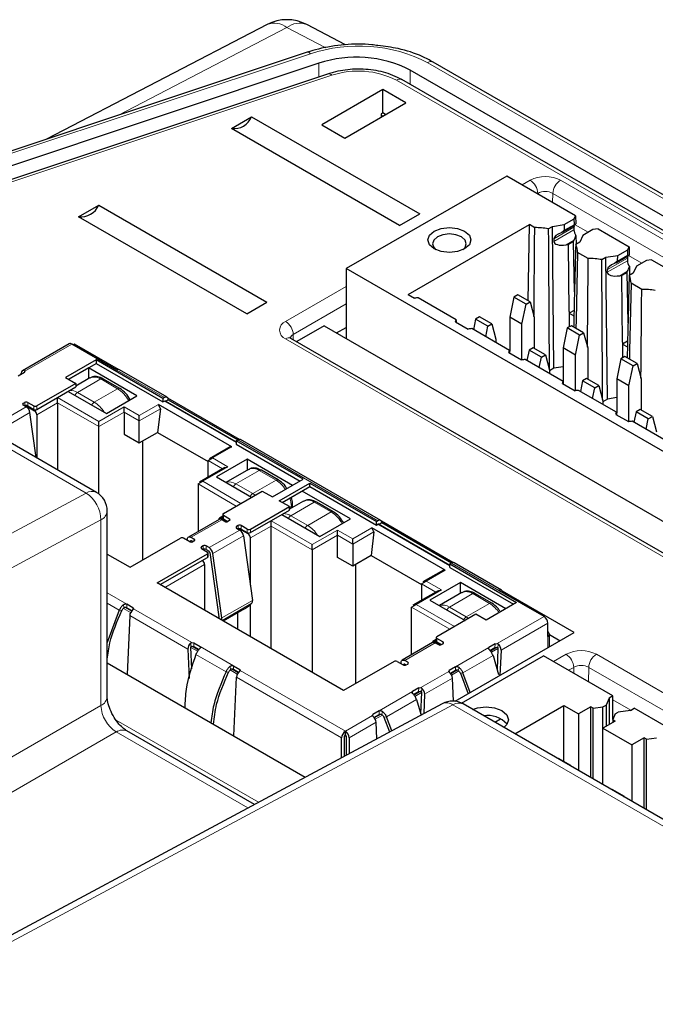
# Paper-space layout 'Blatt2' of a CAD drawing. Header units: millimetres. Extents: x 5 to 418, y 2 to 292.
# Tile 73 of 76: x 317 to 332, y 242 to 264. Entities that reach past the tile are written whole.
import ezdxf

# ---------------------------------------------------------------- set-up
doc = ezdxf.new("R2010")
doc.units = ezdxf.units.MM

psp = doc.layouts.new('Blatt2')

# ---------------------------------------------------------------- linework, layer by layer
at = {"color": 7, "linetype": 'Continuous', "lineweight": 25}
for p, q in [((323.196, 264.293), (318.095, 261.642)), ((325.015, 263.824), (324.115, 264.295)), ((324.122, 263.651), (316.984, 261.271)), ((324.398, 263.398), (316.927, 260.909)), ((359.359, 244.275), (326.51, 263.238)), ((359.785, 244.522), (327.042, 263.424)), ((324.616, 263.152), (317.145, 260.662)), ((341.815, 254.07), (326.315, 263.018)), ((325.876, 262.788), (324.462, 261.971)), ((326.406, 262.482), (325.876, 262.788)), ((325.876, 262.248), (325.876, 262.788)), ((324.992, 261.665), (326.406, 262.482)), ((322.372, 261.887), (322.839, 262.157)), ((322.839, 262.157), (326.729, 259.912)), ((325.876, 262.248), (325.833, 262.223)), ((325.833, 262.223), (325.833, 262.151)), ((325.833, 262.2), (325.876, 262.175)), ((325.939, 262.212), (325.876, 262.248)), ((326.261, 259.642), (322.372, 261.887)), ((324.462, 261.971), (324.992, 261.665)), ((319.249, 253.466), (304.754, 261.834)), ((328.74, 260.788), (325.028, 258.645)), ((330.335, 259.867), (328.74, 260.788)), ((318.836, 259.846), (319.304, 260.116)), ((319.304, 260.116), (323.193, 257.871)), ((322.725, 257.601), (318.836, 259.846)), ((326.261, 259.642), (326.729, 259.912)), ((330.073, 259.663), (330.302, 259.796)), ((330.302, 259.796), (330.335, 259.867)), ((330.306, 259.668), (330.302, 259.796)), ((330.335, 259.867), (330.338, 259.678)), ((326.463, 258.045), (329.266, 259.663)), ((329.24, 257.9), (329.266, 259.663)), ((329.389, 259.592), (329.266, 259.663)), ((329.703, 259.566), (329.798, 259.621)), ((329.798, 259.621), (330.073, 259.663)), ((329.834, 256.339), (329.798, 259.621)), ((330.032, 259.489), (330.317, 259.653)), ((330.073, 259.663), (330.069, 259.531)), ((330.295, 259.604), (330.295, 259.543)), ((330.326, 259.663), (330.306, 259.668)), ((330.857, 259.566), (330.733, 259.547)), ((330.857, 259.566), (331.573, 259.152)), ((329.832, 259.337), (329.83, 259.274)), ((330.069, 259.531), (329.999, 259.474)), ((330.343, 259.413), (330.347, 259.207)), ((330.504, 259.414), (330.43, 259.256)), ((330.733, 259.547), (330.504, 259.414)), ((330.117, 259.194), (330.169, 259.203)), ((330.287, 259.271), (330.169, 259.203)), ((330.185, 257.654), (330.169, 259.203)), ((330.287, 259.271), (330.301, 259.301)), ((330.309, 258.104), (330.287, 259.271)), ((330.43, 259.256), (330.336, 259.201)), ((331.54, 259.081), (331.573, 259.152)), ((331.573, 259.152), (331.576, 258.963)), ((330.627, 258.878), (330.381, 259.02)), ((330.941, 258.852), (331.035, 258.906)), ((331.035, 258.906), (331.31, 258.949)), ((331.071, 255.625), (331.035, 258.906)), ((331.27, 258.775), (331.554, 258.939)), ((331.306, 258.817), (331.31, 258.949)), ((331.31, 258.949), (331.54, 259.081)), ((331.533, 258.89), (331.533, 258.828)), ((331.544, 258.954), (331.54, 259.081)), ((331.563, 258.948), (331.544, 258.954)), ((331.306, 258.817), (331.237, 258.76)), ((331.58, 258.699), (331.584, 258.493)), ((331.742, 258.7), (331.668, 258.541)), ((331.971, 258.832), (331.742, 258.7)), ((332.094, 258.851), (331.971, 258.832)), ((332.094, 258.851), (332.81, 258.438)), ((347.301, 245.786), (325.028, 258.645)), ((325.028, 258.645), (325.028, 257.029)), ((331.068, 258.56), (331.07, 258.622)), ((331.354, 258.48), (331.406, 258.488)), ((331.524, 258.557), (331.406, 258.488)), ((331.423, 256.94), (331.406, 258.488)), ((331.524, 258.557), (331.538, 258.587)), ((331.547, 257.389), (331.524, 258.557)), ((331.668, 258.541), (331.573, 258.487)), ((331.864, 258.163), (331.618, 258.305)), ((326.463, 258.045), (326.61, 257.96)), ((327.569, 257.463), (326.693, 257.969)), ((328.905, 257.985), (328.811, 257.522)), ((328.999, 258.039), (328.905, 257.985)), ((329.188, 257.822), (328.905, 257.985)), ((329.281, 257.876), (328.999, 258.039)), ((322.725, 257.601), (323.193, 257.871)), ((329.093, 257.359), (329.188, 257.822)), ((329.188, 257.822), (329.281, 257.876)), ((329.281, 257.876), (329.376, 257.522)), ((328.115, 257.529), (328.021, 257.475)), ((328.398, 257.365), (328.115, 257.529)), ((329.093, 257.359), (328.811, 257.522)), ((328.811, 257.522), (328.811, 256.733)), ((329.376, 257.522), (329.376, 256.8)), ((330.185, 257.654), (330.183, 257.294)), ((330.299, 257.678), (330.185, 257.613)), ((330.185, 257.654), (330.185, 257.613)), ((330.185, 257.613), (330.296, 257.55)), ((324.518, 257.323), (323.882, 256.955)), ((324.518, 257.323), (347.063, 244.308)), ((324.806, 257.157), (325.028, 257.285)), ((327.554, 257.415), (327.848, 257.246)), ((327.579, 257.401), (327.578, 257.407)), ((328.021, 257.475), (327.972, 257.231)), ((328.304, 257.311), (328.021, 257.475)), ((328.254, 257.068), (328.304, 257.311)), ((328.304, 257.311), (328.398, 257.365)), ((328.398, 257.365), (328.492, 257.012)), ((329.093, 256.532), (329.093, 257.359)), ((330.236, 257.324), (330.143, 257.271)), ((330.519, 257.161), (330.236, 257.324)), ((328.807, 256.749), (327.931, 257.255)), ((330.143, 257.271), (330.048, 256.808)), ((330.426, 257.107), (330.143, 257.271)), ((330.331, 256.644), (330.426, 257.107)), ((330.426, 257.107), (330.519, 257.161)), ((330.519, 257.161), (330.614, 256.808)), ((318.617, 256.905), (317.537, 256.281)), ((319.722, 256.296), (318.679, 256.899)), ((318.743, 256.894), (318.715, 256.878)), ((319.758, 256.308), (318.743, 256.894)), ((318.743, 256.862), (318.743, 256.894)), ((346.201, 244.071), (323.75, 257.031)), ((328.492, 257.012), (328.492, 256.93)), ((331.423, 256.94), (331.421, 256.58)), ((331.536, 256.964), (331.423, 256.899)), ((331.423, 256.94), (331.423, 256.899)), ((331.423, 256.899), (331.533, 256.835)), ((328.791, 256.701), (329.085, 256.531)), ((328.816, 256.687), (328.816, 256.692)), ((329.259, 256.76), (329.209, 256.517)), ((329.352, 256.814), (329.259, 256.76)), ((329.542, 256.597), (329.259, 256.76)), ((329.635, 256.651), (329.352, 256.814)), ((329.492, 256.353), (329.542, 256.597)), ((329.542, 256.597), (329.635, 256.651)), ((329.635, 256.651), (329.73, 256.297)), ((330.331, 256.644), (330.048, 256.808)), ((330.048, 256.808), (330.048, 256.019)), ((330.331, 255.818), (330.331, 256.644)), ((330.614, 256.808), (330.614, 256.086)), ((331.474, 256.61), (331.38, 256.556)), ((331.756, 256.447), (331.474, 256.61)), ((319.243, 256.532), (318.536, 256.124)), ((318.607, 256.083), (319.243, 256.451)), ((320.788, 255.64), (319.243, 256.532)), ((319.243, 256.532), (319.243, 256.451)), ((319.243, 256.451), (320.788, 255.559)), ((330.044, 256.034), (329.168, 256.54)), ((330.048, 256.372), (329.834, 256.339)), ((331.38, 256.556), (331.285, 256.093)), ((331.663, 256.393), (331.38, 256.556)), ((331.568, 255.93), (331.663, 256.393)), ((331.663, 256.393), (331.756, 256.447)), ((331.756, 256.447), (331.851, 256.093)), ((317.44, 256.163), (317.583, 256.245)), ((317.507, 256.202), (317.508, 256.222)), ((317.596, 256.273), (317.583, 256.245)), ((319.067, 256.348), (318.607, 256.083)), ((320.187, 255.701), (319.067, 256.348)), ((319.067, 256.348), (319.067, 256.095)), ((320.886, 255.667), (319.785, 256.303)), ((329.834, 256.339), (329.73, 256.279)), ((329.73, 256.297), (329.73, 256.216)), ((318.773, 255.987), (317.872, 255.467)), ((318.536, 256.124), (318.773, 255.987)), ((319.099, 256.114), (318.773, 255.926)), ((318.773, 255.987), (318.773, 255.906)), ((319.788, 255.87), (319.399, 256.095)), ((330.029, 255.987), (330.323, 255.817)), ((330.053, 255.972), (330.053, 255.978)), ((330.496, 256.046), (330.446, 255.802)), ((330.59, 256.1), (330.496, 256.046)), ((330.779, 255.883), (330.496, 256.046)), ((330.872, 255.937), (330.59, 256.1)), ((330.779, 255.883), (330.872, 255.937)), ((330.872, 255.937), (330.967, 255.583)), ((331.568, 255.93), (331.285, 256.093)), ((331.285, 256.093), (331.285, 255.304)), ((331.568, 255.104), (331.568, 255.93)), ((331.851, 256.093), (331.851, 255.372)), ((317.872, 255.385), (318.773, 255.906)), ((318.596, 255.804), (319.48, 255.293)), ((319.48, 255.293), (320.187, 255.701)), ((331.281, 255.32), (330.405, 255.826)), ((330.729, 255.639), (330.779, 255.883)), ((317.553, 255.528), (317.589, 255.548)), ((317.624, 255.446), (317.553, 255.487)), ((317.611, 255.474), (317.819, 255.354)), ((317.659, 255.548), (317.801, 255.467)), ((317.659, 255.467), (317.801, 255.385)), ((318.349, 255.538), (318.349, 255.661)), ((318.349, 255.538), (318.349, 253.986)), ((322.379, 254.518), (320.682, 255.497)), ((320.728, 255.401), (320.682, 255.497)), ((320.824, 255.661), (320.788, 255.64)), ((320.788, 255.64), (320.788, 255.559)), ((320.788, 255.559), (320.824, 255.579)), ((322.485, 254.628), (320.836, 255.58)), ((320.849, 255.573), (320.912, 255.61)), ((322.557, 254.693), (320.904, 255.647)), ((320.912, 255.61), (322.521, 254.681)), ((331.071, 255.625), (330.967, 255.565)), ((330.967, 255.583), (330.967, 255.502)), ((331.285, 255.658), (331.071, 255.625)), ((317.857, 254.27), (317.711, 255.312)), ((317.872, 255.263), (317.872, 254.261)), ((319.887, 255.324), (319.887, 255.446)), ((319.887, 255.324), (319.887, 254.814)), ((320.24, 255.12), (320.24, 255.242)), ((320.728, 255.401), (320.665, 254.854)), ((331.266, 255.272), (331.56, 255.103)), ((331.291, 255.258), (331.291, 255.264)), ((331.734, 255.332), (331.684, 255.088)), ((331.827, 255.385), (331.734, 255.332)), ((332.017, 255.168), (331.734, 255.332)), ((332.11, 255.222), (331.827, 255.385)), ((319.303, 254.987), (319.303, 255.11)), ((320.24, 254.609), (320.24, 255.12)), ((332.519, 254.606), (331.643, 255.112)), ((331.967, 254.925), (332.017, 255.168)), ((332.017, 255.168), (332.11, 255.222)), ((332.11, 255.222), (332.205, 254.869)), ((319.303, 253.43), (319.303, 254.987)), ((319.887, 254.814), (320.24, 254.609)), ((320.24, 254.609), (320.665, 254.854)), ((320.665, 254.854), (321.831, 254.181)), ((320.311, 254.65), (320.311, 251.895)), ((322.485, 254.661), (322.521, 254.681)), ((324.03, 253.769), (322.485, 254.661)), ((322.485, 254.661), (322.485, 254.579)), ((322.485, 254.579), (323.96, 253.728)), ((325.825, 252.816), (322.583, 254.687)), ((322.34, 254.52), (321.862, 254.245)), ((322.34, 254.52), (322.379, 254.518)), ((321.831, 254.201), (321.937, 254.263)), ((321.831, 253.818), (321.831, 254.201)), ((322.733, 254.232), (322.026, 253.824)), ((323.783, 253.626), (322.733, 254.232)), ((322.733, 254.232), (322.733, 253.979)), ((322.216, 254.041), (321.633, 253.704)), ((322.216, 254.041), (322.291, 254.058)), ((322.766, 253.998), (322.245, 253.697)), ((323.455, 253.754), (323.066, 253.978)), ((321.602, 253.66), (321.708, 253.722)), ((321.602, 253.66), (321.602, 252.56)), ((322.026, 253.824), (322.839, 253.354)), ((323.323, 253.36), (324.03, 253.769)), ((323.475, 253.273), (324.183, 253.681)), ((324.183, 253.681), (325.728, 252.789)), ((324.183, 253.599), (324.183, 253.681)), ((322.185, 252.977), (323.086, 253.497)), ((323.086, 253.497), (323.323, 253.36)), ((323.546, 253.232), (324.183, 253.599)), ((325.126, 252.85), (324.006, 253.497)), ((324.183, 253.599), (325.728, 252.707)), ((323.712, 253.136), (323.475, 253.273)), ((324.039, 253.263), (323.712, 253.075)), ((324.727, 253.019), (324.339, 253.243)), ((319.499, 248.736), (319.499, 253.033)), ((322.17, 252.956), (322.17, 252.875)), ((322.811, 252.615), (323.712, 253.136)), ((322.811, 252.534), (323.712, 253.054)), ((323.536, 252.952), (324.419, 252.442)), ((323.712, 253.054), (323.712, 253.136)), ((323.788, 253.118), (323.788, 253.177)), ((322.087, 252.84), (321.38, 252.432)), ((322.17, 252.912), (322.094, 252.868)), ((322.132, 252.864), (322.269, 252.786)), ((322.22, 252.793), (322.15, 252.834)), ((322.185, 252.936), (322.326, 252.854)), ((322.185, 252.854), (322.291, 252.793)), ((322.326, 252.813), (322.291, 252.793)), ((323.288, 252.687), (323.288, 252.809)), ((324.419, 252.442), (325.126, 252.85)), ((325.728, 252.789), (325.763, 252.809)), ((325.728, 252.707), (325.728, 252.789)), ((325.728, 252.707), (325.763, 252.728)), ((327.425, 251.777), (325.775, 252.729)), ((325.851, 252.758), (325.788, 252.722)), ((327.496, 251.842), (325.844, 252.796)), ((327.46, 251.83), (325.851, 252.758)), ((322.528, 252.697), (322.493, 252.677)), ((322.493, 252.636), (322.563, 252.595)), ((322.758, 252.503), (322.55, 252.623)), ((322.74, 252.615), (322.599, 252.697)), ((322.599, 252.615), (322.74, 252.534)), ((323.288, 249.85), (323.288, 252.687)), ((324.826, 252.473), (324.826, 252.595)), ((325.667, 252.55), (325.604, 252.003)), ((327.319, 251.666), (325.621, 252.646)), ((325.667, 252.55), (325.621, 252.646)), ((320.028, 251.732), (321.195, 252.405)), ((321.407, 252.324), (321.266, 252.405)), ((321.35, 252.357), (321.355, 252.392)), ((321.422, 252.318), (321.425, 252.337)), ((321.442, 252.426), (321.513, 252.385)), ((321.478, 252.324), (321.442, 252.344)), ((321.513, 252.344), (321.478, 252.324)), ((322.65, 252.46), (322.86, 250.967)), ((322.811, 251.317), (322.811, 252.411)), ((324.826, 251.962), (324.826, 252.473)), ((325.18, 252.268), (325.18, 252.391)), ((325.18, 252.268), (325.18, 251.758)), ((320.654, 251.37), (321.821, 252.044)), ((321.715, 252.228), (321.679, 252.207)), ((321.679, 252.166), (321.821, 252.085)), ((321.856, 252.187), (321.785, 252.228)), ((321.785, 252.146), (321.856, 252.105)), ((321.835, 251.983), (321.835, 252.064)), ((321.874, 252.078), (322.083, 250.585)), ((322.153, 250.559), (321.943, 252.052)), ((324.243, 252.136), (324.243, 252.258)), ((324.243, 252.136), (324.243, 249.299)), ((319.499, 252.037), (320.028, 251.732)), ((320.725, 251.33), (321.821, 251.962)), ((325.18, 251.758), (324.826, 251.962)), ((325.604, 252.003), (325.18, 251.758)), ((325.604, 252.003), (326.771, 251.33)), ((327.46, 251.83), (327.425, 251.809)), ((328.624, 251.2), (327.522, 251.836)), ((321.75, 251.799), (321.75, 250.738)), ((325.25, 249.044), (325.25, 251.799)), ((327.279, 251.669), (326.802, 251.393)), ((327.279, 251.669), (327.319, 251.666)), ((327.425, 251.809), (328.97, 250.917)), ((327.425, 251.728), (327.425, 251.809)), ((327.425, 251.728), (328.899, 250.877)), ((324.967, 248.88), (320.654, 251.37)), ((326.771, 251.35), (326.877, 251.411)), ((327.672, 251.381), (326.965, 250.972)), ((328.722, 250.774), (327.672, 251.381)), ((327.672, 251.128), (327.672, 251.381)), ((327.155, 251.189), (326.572, 250.852)), ((326.771, 251.35), (326.771, 250.967)), ((327.155, 251.189), (327.23, 251.207)), ((327.705, 251.147), (327.184, 250.846)), ((328.394, 250.902), (328.005, 251.127)), ((329.604, 250.592), (328.561, 251.194)), ((330.304, 250.22), (328.642, 251.18)), ((326.965, 250.972), (327.778, 250.503)), ((328.97, 250.917), (328.263, 250.509)), ((319.778, 250.741), (319.499, 249.988)), ((320.094, 250.796), (319.951, 250.879)), ((319.951, 250.797), (320.069, 250.729)), ((320.094, 250.796), (320.107, 250.768)), ((322.678, 250.773), (322.184, 250.487)), ((322.524, 250.291), (322.524, 250.684)), ((322.811, 250.125), (322.811, 250.867)), ((326.541, 250.809), (326.647, 250.87)), ((326.541, 249.708), (326.541, 250.809)), ((320.019, 250.615), (319.958, 249.254)), ((328.026, 250.646), (327.124, 250.125)), ((328.263, 250.509), (328.026, 250.646)), ((327.55, 248.63), (330.304, 250.22)), ((329.693, 250.132), (329.693, 250.439)), ((321.454, 249.99), (321.503, 249.983)), ((327.026, 249.989), (326.319, 249.581)), ((327.109, 250.061), (327.034, 250.017)), ((327.208, 249.934), (327.071, 250.013)), ((327.109, 250.105), (327.109, 250.023)), ((327.265, 250.003), (327.124, 250.085)), ((327.124, 250.003), (327.23, 249.942)), ((329.729, 249.888), (329.729, 250.184)), ((329.729, 250.179), (329.981, 250.033)), ((321.366, 249.837), (321.394, 249.159)), ((321.457, 249.383), (321.436, 249.878)), ((321.458, 249.906), (321.506, 249.899)), ((321.503, 249.983), (321.646, 249.9)), ((321.506, 249.899), (321.623, 249.831)), ((327.089, 249.983), (327.159, 249.942)), ((327.23, 249.942), (327.265, 249.962)), ((328.473, 249.959), (328.33, 249.876)), ((328.352, 249.808), (328.469, 249.875)), ((328.469, 249.875), (328.518, 249.883)), ((328.473, 249.959), (328.521, 249.967)), ((328.539, 249.854), (328.518, 249.359)), ((328.61, 249.814), (328.585, 249.228)), ((326.134, 249.554), (324.967, 248.88)), ((326.205, 249.554), (326.346, 249.472)), ((326.295, 249.54), (326.289, 249.505)), ((326.452, 249.534), (326.382, 249.574)), ((327.692, 248.59), (329.588, 249.685)), ((328.424, 249.694), (328.549, 249.251)), ((331.197, 248.756), (329.588, 249.685)), ((319.499, 249.519), (324.08, 246.874)), ((322.42, 249.453), (322.563, 249.37)), ((322.42, 249.371), (322.538, 249.303)), ((322.563, 249.37), (322.576, 249.342)), ((326.361, 249.466), (326.364, 249.486)), ((326.382, 249.493), (326.417, 249.472)), ((326.417, 249.472), (326.452, 249.493)), ((327.399, 249.319), (327.412, 249.347)), ((327.555, 249.429), (327.412, 249.347)), ((327.437, 249.28), (327.555, 249.348)), ((322.428, 247.828), (322.488, 249.189)), ((327.511, 248.634), (327.487, 249.166)), ((327.668, 249.281), (327.847, 248.802)), ((327.898, 248.831), (327.728, 249.292)), ((326.705, 248.939), (326.562, 248.856)), ((326.584, 248.787), (326.702, 248.855)), ((326.702, 248.855), (326.75, 248.862)), ((326.705, 248.939), (326.753, 248.946)), ((326.656, 248.673), (326.758, 248.312)), ((326.771, 248.834), (326.75, 248.339)), ((326.842, 248.793), (326.823, 248.347)), ((331.108, 248.705), (331.038, 248.542)), ((331.197, 248.756), (331.108, 248.705)), ((331.108, 248.705), (331.108, 248.092)), ((331.197, 248.213), (331.197, 248.756)), ((327.248, 248.575), (292.061, 229.681)), ((325.788, 248.409), (325.644, 248.326)), ((342.23, 240.199), (327.735, 248.568)), ((328.931, 247.877), (330.066, 248.531)), ((330.066, 248.531), (330.401, 248.338)), ((330.066, 247.233), (330.066, 248.531)), ((330.685, 248.501), (330.401, 248.338)), ((330.74, 248.469), (330.685, 248.501)), ((330.685, 246.865), (330.685, 248.501)), ((330.74, 248.469), (330.968, 248.501)), ((330.74, 246.833), (330.74, 248.469)), ((330.968, 248.501), (331.038, 248.542)), ((330.968, 248.012), (330.968, 248.501)), ((331.038, 248.542), (331.038, 248.052)), ((331.604, 248.419), (331.321, 248.378)), ((331.604, 248.419), (331.692, 248.47)), ((332.434, 248.042), (331.692, 248.47)), ((325.632, 248.298), (325.644, 248.326)), ((325.67, 248.259), (325.788, 248.327)), ((325.901, 248.261), (326.028, 247.92)), ((326.08, 247.948), (325.96, 248.271)), ((328.463, 248.147), (328.6, 248.226)), ((330.401, 248.338), (330.401, 247.028)), ((331.25, 248.174), (330.967, 248.011)), ((331.251, 248.338), (331.194, 248.206)), ((331.194, 248.206), (331.25, 248.174)), ((331.194, 248.206), (331.194, 248.142)), ((331.251, 248.338), (331.321, 248.378)), ((322.904, 246.243), (319.956, 247.944)), ((325.008, 247.857), (325.008, 247.938)), ((325.737, 247.763), (325.72, 248.145)), ((330.967, 248.011), (331.639, 247.623)), ((330.967, 246.701), (330.967, 248.011)), ((324.92, 247.325), (324.92, 247.785)), ((324.99, 247.363), (324.99, 247.826)), ((325.026, 247.826), (325.026, 247.382)), ((325.096, 247.785), (325.096, 247.42)), ((331.922, 247.787), (331.639, 247.623)), ((331.977, 247.754), (331.922, 247.787)), ((331.922, 246.15), (331.922, 247.787)), ((331.977, 247.754), (332.206, 247.787)), ((331.977, 246.118), (331.977, 247.754)), ((331.639, 247.623), (331.639, 246.314)), ((329.942, 247.305), (329.932, 247.299)), ((330.225, 247.141), (329.942, 247.305)), ((330.215, 247.136), (330.225, 247.141)), ((330.225, 247.141), (330.225, 247.13)), ((331.179, 246.59), (331.17, 246.585)), ((331.462, 246.427), (331.179, 246.59)), ((331.452, 246.421), (331.462, 246.427)), ((331.462, 246.427), (331.462, 246.416))]:
    psp.add_line(p, q, dxfattribs=at)
at = {"color": 7, "linetype": 'Continuous', "lineweight": 18}
for p, q in [((323.657, 264.222), (319.76, 262.197)), ((324.556, 263.758), (323.657, 264.222)), ((324.201, 263.618), (317.063, 261.238)), ((324.398, 263.08), (324.398, 263.398)), ((326.51, 262.905), (326.51, 263.238)), ((359.66, 244.51), (326.917, 263.411)), ((324.695, 263.119), (317.224, 260.629)), ((341.689, 254.058), (326.19, 263.005)), ((319.012, 253.448), (304.516, 261.816)), ((329.097, 260.582), (329.282, 260.689)), ((329.983, 260.689), (341.58, 253.994)), ((329.459, 260.386), (329.447, 260.38)), ((329.459, 260.373), (329.459, 260.386)), ((329.803, 260.174), (329.806, 260.386)), ((352.257, 247.426), (329.806, 260.386)), ((330.295, 259.604), (329.832, 259.337)), ((330.306, 259.668), (330.069, 259.531)), ((330.325, 259.661), (330.628, 259.486)), ((330.295, 259.543), (329.83, 259.274)), ((330.301, 259.301), (330.117, 259.194)), ((331.533, 258.89), (331.07, 258.622)), ((331.544, 258.954), (331.306, 258.817)), ((331.562, 258.947), (331.866, 258.771)), ((331.068, 258.56), (331.533, 258.828)), ((331.538, 258.587), (331.354, 258.48)), ((323.625, 257.423), (325.028, 258.233)), ((325.028, 257.828), (323.802, 257.121)), ((323.804, 257), (323.802, 257.121)), ((318.679, 256.899), (317.596, 256.273)), ((346.076, 244.058), (323.625, 257.019)), ((317.583, 256.284), (317.582, 256.244)), ((320.824, 255.661), (319.722, 256.296)), ((318.808, 255.777), (319.349, 256.09)), ((319.349, 256.09), (319.738, 255.865)), ((319.197, 255.553), (318.808, 255.777)), ((319.197, 255.553), (319.738, 255.865)), ((317.553, 255.487), (317.553, 255.528)), ((317.589, 255.467), (317.589, 255.548)), ((317.659, 255.467), (317.659, 255.548)), ((317.801, 255.467), (317.801, 255.385)), ((318.349, 255.661), (317.819, 255.354)), ((318.349, 255.538), (317.872, 255.263)), ((317.872, 255.467), (317.872, 255.385)), ((319.303, 255.11), (318.349, 255.661)), ((318.349, 255.538), (319.303, 254.987)), ((320.682, 255.497), (320.24, 255.242)), ((320.824, 255.579), (322.485, 254.62)), ((316.917, 255.038), (317.624, 255.446)), ((317.004, 254.904), (317.711, 255.312)), ((319.887, 255.446), (319.303, 255.11)), ((319.887, 255.324), (319.303, 254.987)), ((320.24, 255.242), (319.887, 255.446)), ((319.887, 255.324), (320.24, 255.12)), ((320.24, 255.12), (320.728, 255.401)), ((325.763, 252.809), (322.521, 254.681)), ((321.937, 254.263), (322.379, 254.518)), ((321.831, 254.201), (322.163, 254.01)), ((322.291, 254.058), (321.937, 254.263)), ((321.708, 253.722), (322.291, 254.058)), ((323.016, 253.973), (322.475, 253.661)), ((323.016, 253.973), (323.405, 253.749)), ((321.602, 253.66), (322.485, 253.15)), ((322.592, 253.211), (321.708, 253.722)), ((322.864, 253.436), (322.475, 253.661)), ((322.864, 253.436), (323.405, 253.749)), ((283.824, 234.554), (319.012, 253.448)), ((322.918, 253.4), (322.864, 253.436)), ((323.748, 252.926), (324.289, 253.238)), ((324.289, 253.238), (324.677, 253.014)), ((323.712, 253.11), (323.758, 253.136)), ((323.758, 253.136), (323.758, 253.101)), ((324.137, 252.702), (324.677, 253.014)), ((319.353, 252.829), (284.168, 233.936)), ((319.353, 248.532), (319.353, 252.829)), ((322.15, 252.834), (321.442, 252.426)), ((322.132, 252.864), (322.17, 252.887)), ((322.185, 252.854), (322.185, 252.936)), ((322.326, 252.813), (322.326, 252.854)), ((323.288, 252.809), (322.758, 252.503)), ((324.243, 252.258), (323.288, 252.809)), ((324.137, 252.702), (323.748, 252.926)), ((325.763, 252.728), (327.425, 251.768)), ((321.856, 252.187), (322.563, 252.595)), ((322.493, 252.677), (322.493, 252.636)), ((322.528, 252.615), (322.528, 252.697)), ((322.599, 252.697), (322.599, 252.615)), ((322.74, 252.615), (322.74, 252.534)), ((322.811, 252.411), (323.288, 252.687)), ((322.811, 252.534), (322.811, 252.615)), ((323.288, 252.687), (324.243, 252.136)), ((324.826, 252.595), (324.243, 252.258)), ((325.18, 252.391), (324.826, 252.595)), ((325.621, 252.646), (325.18, 252.391)), ((325.18, 252.268), (325.667, 252.55)), ((321.439, 252.345), (321.425, 252.337)), ((321.513, 252.385), (321.513, 252.344)), ((321.943, 252.052), (322.65, 252.46)), ((324.243, 252.136), (324.826, 252.473)), ((324.826, 252.473), (325.18, 252.268)), ((321.679, 252.207), (321.679, 252.166)), ((321.715, 252.146), (321.715, 252.228)), ((321.785, 252.228), (321.785, 252.146)), ((321.821, 252.044), (321.821, 251.962)), ((321.697, 251.891), (320.725, 251.33)), ((328.561, 251.194), (327.46, 251.83)), ((320.831, 251.268), (321.75, 251.799)), ((326.877, 251.411), (327.319, 251.666)), ((327.23, 251.207), (326.877, 251.411)), ((319.499, 251.139), (319.951, 250.879)), ((326.647, 250.87), (327.23, 251.207)), ((326.771, 251.35), (327.102, 251.159)), ((319.499, 250.902), (319.778, 250.741)), ((322.153, 250.559), (322.86, 250.967)), ((322.157, 250.503), (322.845, 250.9)), ((327.955, 251.122), (327.414, 250.81)), ((327.955, 251.122), (328.344, 250.897)), ((319.837, 250.73), (319.778, 250.741)), ((319.889, 250.799), (319.868, 250.863)), ((319.872, 250.781), (320.039, 250.685)), ((320.057, 250.715), (319.9, 250.806)), ((319.951, 250.879), (319.951, 250.797)), ((320.092, 250.751), (320.094, 250.796)), ((321.454, 249.99), (320.107, 250.768)), ((326.541, 250.809), (327.425, 250.299)), ((327.531, 250.36), (326.647, 250.87)), ((327.803, 250.585), (327.414, 250.81)), ((327.803, 250.585), (328.344, 250.897)), ((321.366, 249.837), (320.019, 250.615)), ((322.08, 250.572), (322.11, 250.53)), ((327.857, 250.549), (327.803, 250.585)), ((328.521, 249.967), (329.604, 250.592)), ((328.61, 249.814), (329.693, 250.439)), ((327.071, 250.013), (327.109, 250.035)), ((327.124, 250.085), (327.124, 250.003)), ((327.265, 249.962), (327.265, 250.003)), ((329.693, 249.867), (329.693, 250.132)), ((321.436, 249.878), (321.432, 249.98)), ((321.436, 249.878), (321.59, 249.789)), ((321.612, 249.817), (321.458, 249.906)), ((321.503, 249.983), (321.506, 249.899)), ((321.646, 249.9), (322.42, 249.453)), ((321.646, 249.9), (321.646, 249.857)), ((327.089, 249.983), (326.382, 249.574)), ((327.555, 249.429), (328.33, 249.876)), ((328.33, 249.876), (328.33, 249.834)), ((328.518, 249.883), (328.363, 249.794)), ((328.539, 249.854), (328.386, 249.766)), ((328.469, 249.875), (328.473, 249.959)), ((328.539, 249.854), (328.544, 249.957)), ((321.552, 249.717), (322.248, 249.315)), ((326.452, 249.493), (326.452, 249.534)), ((327.728, 249.292), (328.424, 249.694)), ((329.821, 249.55), (330.114, 249.719)), ((330.815, 249.719), (350.79, 238.187)), ((322.307, 249.305), (322.248, 249.315)), ((322.358, 249.373), (322.338, 249.438)), ((322.342, 249.355), (322.508, 249.259)), ((322.527, 249.289), (322.37, 249.38)), ((322.42, 249.371), (322.42, 249.453)), ((322.561, 249.326), (322.563, 249.37)), ((325.008, 247.938), (322.576, 249.342)), ((326.379, 249.494), (326.364, 249.486)), ((326.753, 248.946), (327.399, 249.319)), ((327.412, 249.347), (327.414, 249.302)), ((327.606, 249.356), (327.448, 249.266)), ((327.634, 249.332), (327.467, 249.236)), ((327.555, 249.348), (327.555, 249.429)), ((327.617, 249.35), (327.638, 249.414)), ((330.29, 249.416), (330.172, 249.348)), ((330.292, 249.278), (330.29, 249.416)), ((330.633, 249.082), (330.638, 249.416)), ((350.614, 237.884), (330.638, 249.416)), ((324.92, 247.785), (322.488, 249.189)), ((326.842, 248.793), (327.487, 249.166)), ((327.728, 249.292), (327.668, 249.281)), ((325.788, 248.409), (326.562, 248.856)), ((326.562, 248.856), (326.562, 248.814)), ((326.75, 248.862), (326.596, 248.773)), ((326.702, 248.855), (326.705, 248.939)), ((326.771, 248.834), (326.776, 248.936)), ((325.96, 248.271), (326.656, 248.673)), ((326.771, 248.834), (326.618, 248.745)), ((331.197, 248.667), (331.615, 248.426)), ((283.644, 227.918), (319.353, 248.532)), ((327.497, 248.55), (292.309, 229.655)), ((325.788, 248.327), (325.788, 248.409)), ((325.87, 248.394), (325.85, 248.329)), ((341.993, 240.181), (327.497, 248.55)), ((319.704, 248.195), (322.998, 246.293)), ((325.008, 247.938), (325.632, 248.298)), ((325.644, 248.326), (325.646, 248.282)), ((325.838, 248.336), (325.681, 248.245)), ((325.866, 248.311), (325.699, 248.215)), ((325.96, 248.271), (325.901, 248.261)), ((325.096, 247.785), (325.72, 248.145)), ((319.706, 247.92), (283.998, 227.305)), ((322.753, 246.161), (319.706, 247.92)), ((324.99, 247.826), (324.99, 247.363)), ((325.026, 247.382), (325.026, 247.826))]:
    psp.add_line(p, q, dxfattribs=at)
at = {"color": 7, "linetype": 'Continuous', "lineweight": 25, "flags": 128}
for points in [[(327.06, 259.104), (326.952, 259.198), (326.914, 259.308), (326.952, 259.419), (327.06, 259.512), (327.223, 259.575), (327.414, 259.597), (327.605, 259.575), (327.768, 259.512), (327.876, 259.419), (327.914, 259.308), (327.876, 259.198), (327.768, 259.104), (327.605, 259.041), (327.414, 259.019), (327.223, 259.041), (327.06, 259.104)], [(327.691, 259.38), (327.564, 259.429), (327.414, 259.446), (327.264, 259.429), (327.137, 259.38), (327.052, 259.306), (327.022, 259.22), (327.052, 259.133), (327.103, 259.082)], [(327.725, 259.082), (327.776, 259.133), (327.806, 259.22), (327.776, 259.306), (327.691, 259.38)], [(330.381, 259.02), (330.347, 257.456), (330.343, 257.263)], [(331.618, 258.305), (331.584, 256.742), (331.58, 256.548)], [(321.355, 252.392), (321.359, 252.406), (321.366, 252.419), (321.375, 252.428), (321.386, 252.435), (321.398, 252.437), (321.412, 252.437), (321.427, 252.433), (321.442, 252.426)], [(321.442, 252.344), (321.439, 252.345), (321.436, 252.346), (321.434, 252.346), (321.431, 252.346), (321.429, 252.345), (321.427, 252.343), (321.426, 252.34), (321.425, 252.337)], [(322.08, 250.572), (322.07, 250.56), (322.067, 250.555)], [(326.295, 249.54), (326.299, 249.555), (326.305, 249.567), (326.314, 249.577), (326.325, 249.583), (326.337, 249.586), (326.351, 249.586), (326.366, 249.582), (326.382, 249.574)], [(326.364, 249.486), (326.365, 249.489), (326.366, 249.491), (326.368, 249.493), (326.37, 249.494), (326.373, 249.495), (326.376, 249.495), (326.379, 249.494), (326.382, 249.493)], [(327.951, 248.443), (328.065, 248.48), (328.262, 248.503), (328.46, 248.48), (328.628, 248.416), (328.74, 248.319), (328.779, 248.205), (328.74, 248.091), (328.675, 248.025)]]:
    psp.add_lwpolyline(points, dxfattribs=at)
at = {"color": 7, "linetype": 'Continuous', "lineweight": 25}
for centre, radius, start, end in [((323.657, 263.406), 1, 62.7555, 117.4651), ((325.262, 260.795), 2.743, 62.9384, 108.3692), ((322.429, 262.329), 0.445, 262.6247, 337.37), ((318.893, 260.288), 0.445, 262.6253, 337.3693), ((329.413, 257.955), 1.638, 79.7809, 90.8313), ((330.397, 259.607), 0.101, 157.2896, 181.4619), ((330.523, 259.553), 0.228, 182.5046, 217.7992), ((330.034, 259.03), 0.347, 358.2273, 29.4546), ((330.65, 257.24), 1.638, 79.7807, 90.8313), ((331.634, 258.892), 0.101, 157.2934, 181.4581), ((331.76, 258.838), 0.228, 182.5049, 217.799), ((331.271, 258.316), 0.347, 358.2273, 29.4546), ((326.792, 256.666), 1.307, 94.3478, 97.9937), ((331.888, 256.526), 1.638, 79.7807, 90.8313), ((327.289, 257.528), 0.287, 337.0199, 347.0314), ((328.03, 255.952), 1.307, 94.3478, 97.9937), ((318.643, 256.847), 0.0629, 54.3828, 114.2963), ((328.526, 256.813), 0.288, 337.0226, 347.0287), ((329.267, 255.238), 1.306, 94.3468, 97.9946), ((319.759, 256.245), 0.0629, 65.7015, 125.6182), ((329.764, 256.099), 0.288, 337.0226, 347.0287), ((330.504, 254.524), 1.306, 94.3468, 97.9946), ((317.561, 255.508), 0.0218, 110.7861, 249.2102), ((317.624, 255.48), 0.0769, 62.6126, 117.3887), ((317.624, 255.399), 0.0769, 62.6126, 117.3887), ((317.836, 255.535), 0.0768, 242.6073, 297.3927), ((320.858, 255.618), 0.0546, 350.7759, 129.2075), ((320.831, 255.569), 0.0126, 65.7532, 125.5795), ((317.518, 255.282), 0.196, 8.6917, 57.092), ((317.836, 255.453), 0.0768, 242.6073, 297.3927), ((317.756, 255.257), 0.115, 2.6043, 57.3965), ((331.001, 255.385), 0.288, 337.0211, 347.0303), ((331.742, 253.809), 1.306, 94.3473, 97.9942), ((322.557, 254.63), 0.0629, 65.7015, 125.6182), ((318.999, 253.033), 0.5, 0, 60.0027), ((322.193, 252.956), 0.0218, 110.7749, 249.2232), ((322.111, 252.839), 0.0326, 50.5263, 187.0758), ((322.113, 252.785), 0.0612, 53.4937, 115.1848), ((322.195, 252.877), 0.0252, 185.7279, 245.6088), ((322.256, 252.861), 0.0769, 242.6119, 297.3887), ((322.319, 252.834), 0.0218, 290.7863, 69.2119), ((325.797, 252.767), 0.0546, 350.7759, 129.2075), ((325.77, 252.717), 0.0126, 65.7532, 125.5795), ((322.5, 252.656), 0.0218, 110.7863, 249.2119), ((322.563, 252.629), 0.0769, 62.6119, 117.3887), ((322.563, 252.547), 0.0769, 62.6119, 117.3887), ((322.457, 252.431), 0.196, 8.6914, 57.092), ((322.775, 252.684), 0.0768, 242.6064, 297.3942), ((322.775, 252.602), 0.0768, 242.6064, 297.3942), ((322.696, 252.406), 0.115, 2.6047, 57.3965), ((321.23, 252.337), 0.0769, 62.6119, 117.3887), ((321.442, 252.392), 0.0768, 242.6005, 297.4001), ((321.505, 252.364), 0.0218, 290.7749, 69.2232), ((321.687, 252.187), 0.0218, 110.7648, 249.2333), ((321.75, 252.159), 0.0768, 62.6064, 117.3942), ((321.75, 252.078), 0.0768, 62.6064, 117.3942), ((321.813, 252.064), 0.0218, 290.7863, 69.2119), ((321.75, 252.023), 0.196, 8.6914, 57.092), ((321.835, 252.072), 0.0391, 8.6914, 57.1017), ((321.635, 251.794), 0.115, 2.6047, 57.3965), ((321.81, 251.985), 0.0251, 294.3753, 354.3061), ((327.497, 251.779), 0.0629, 65.7015, 125.6182), ((328.596, 251.152), 0.0546, 350.7759, 129.2075), ((322.256, 251.503), 0.843, 300.0156, 314.278), ((322.779, 250.949), 0.0825, 322.9594, 12.6721), ((322.067, 250.582), 0.0165, 322.9929, 12.6459), ((322.054, 250.542), 0.0998, 340.1601, 10.073), ((329.501, 250.43), 0.192, 2.6007, 57.3979), ((329.673, 250.184), 0.0546, 290.7849, 69.2166), ((327.05, 249.988), 0.0326, 50.5267, 187.0753), ((327.052, 249.933), 0.0612, 53.4924, 115.1865), ((327.134, 250.026), 0.0252, 185.726, 245.6099), ((327.132, 250.105), 0.0218, 110.776, 249.2222), ((327.258, 249.983), 0.0218, 290.7873, 69.2108), ((327.195, 250.01), 0.0769, 242.6125, 297.3881), ((326.169, 249.486), 0.0769, 62.6125, 117.3881), ((326.445, 249.513), 0.0218, 290.776, 69.2222), ((326.382, 249.54), 0.0768, 242.6011, 297.3996), ((327.485, 248.135), 0.5, 60.0027, 118.2341), ((328.295, 247.694), 0.61, 42.0967, 98.653), ((325.112, 247.777), 0.192, 122.6005, 177.3995), ((324.905, 247.777), 0.192, 2.6007, 57.3979), ((325.029, 247.824), 0.0384, 122.6106, 177.3894), ((324.987, 247.824), 0.0384, 2.6036, 57.3908)]:
    psp.add_arc(centre, radius, start, end, dxfattribs=at)
at = {"color": 7, "linetype": 'Continuous', "lineweight": 18}
for centre, radius, start, end in [((323.365, 263.861), 0.464, 51.1287, 111.4288), ((323.948, 263.865), 0.461, 68.7902, 129.1794), ((325.313, 260.27), 3.527, 62.9384, 108.3692), ((324.136, 263.571), 0.0806, 35.1871, 99.4368), ((326.991, 263.309), 0.126, 65.6856, 125.6253), ((325.307, 261.277), 1.941, 62.938, 108.3696), ((324.629, 263.072), 0.0808, 35.2889, 99.3348), ((326.263, 262.906), 0.123, 64.9597, 126.3512), ((329.633, 260.013), 0.762, 62.6098, 117.3901), ((329.074, 260.365), 0.385, 3.2287, 57.3497), ((330.191, 260.365), 0.385, 122.6509, 176.7711), ((329.633, 260.051), 0.378, 62.6104, 117.3898), ((323.702, 257.221), 0.216, 110.7833, 249.2171), ((323.418, 257.099), 0.385, 3.2287, 57.3497), ((323.859, 257.001), 0.132, 115.463, 162.6164), ((323.698, 256.924), 0.12, 63.9969, 127.3117), ((319.203, 255.885), 0.251, 54.3829, 114.307), ((319.379, 256.049), 0.0503, 65.7087, 125.6077), ((318.645, 255.523), 0.302, 57.354, 92.2968), ((318.888, 255.651), 0.149, 122.2754, 155.4291), ((319.768, 255.824), 0.0503, 65.6941, 125.6167), ((319.34, 255.237), 0.744, 28.346, 57.625), ((319.277, 255.427), 0.149, 122.2754, 155.4291), ((318.824, 254.951), 0.709, 31.8571, 58.1631), ((322.869, 253.769), 0.251, 54.3829, 114.307), ((323.045, 253.932), 0.0503, 65.7087, 125.6077), ((322.325, 253.447), 0.262, 55.0106, 107.3761), ((322.556, 253.533), 0.151, 122.5053, 155.1992), ((323.434, 253.71), 0.0479, 64.0264, 127.252), ((323.034, 253.151), 0.703, 33.0172, 58.2135), ((319.146, 253.245), 0.244, 65.036, 123.5721), ((318.607, 252.821), 0.746, 0.5712, 57.1387), ((322.943, 253.31), 0.149, 122.2754, 155.4291), ((323.115, 253.124), 0.644, 1.0996, 19.0562), ((324.142, 253.034), 0.251, 54.3832, 114.3067), ((324.318, 253.197), 0.0503, 65.7087, 125.6077), ((319.249, 253.058), 0.251, 294.3749, 354.304), ((323.585, 252.672), 0.302, 57.354, 92.2969), ((323.737, 253.182), 0.0503, 294.3737, 354.2979), ((324.707, 252.973), 0.0503, 65.6941, 125.6167), ((324.279, 252.386), 0.744, 28.3461, 57.625), ((323.827, 252.8), 0.149, 122.2754, 155.4291), ((324.216, 252.576), 0.149, 122.2754, 155.4291), ((323.763, 252.1), 0.709, 31.8571, 58.1631), ((327.808, 250.917), 0.251, 54.383, 114.3069), ((327.984, 251.081), 0.0503, 65.7087, 125.6077), ((328.373, 250.859), 0.0479, 64.0264, 127.252), ((327.264, 250.595), 0.262, 55.0106, 107.3761), ((327.495, 250.682), 0.151, 122.5053, 155.1992), ((327.973, 250.299), 0.703, 33.0171, 58.2137), ((327.882, 250.459), 0.149, 122.2754, 155.4291), ((330.464, 249.042), 0.762, 62.6094, 117.3905), ((329.906, 249.395), 0.385, 3.2284, 57.3498), ((331.022, 249.395), 0.385, 122.6509, 176.7711), ((330.464, 249.081), 0.378, 62.6088, 117.3912), ((319.249, 248.761), 0.251, 294.3749, 354.304), ((320.121, 248.567), 0.768, 182.606, 237.3945), ((327.35, 248.341), 0.256, 54.884, 113.4766), ((327.632, 248.347), 0.244, 65.036, 123.5721), ((319.853, 247.715), 0.251, 65.694, 125.6169), ((325.029, 247.824), 0.0384, 122.6106, 177.3894), ((325.008, 247.86), 0.0384, 242.6153, 297.3903), ((324.987, 247.824), 0.0384, 2.6036, 57.3908)]:
    psp.add_arc(centre, radius, start, end, dxfattribs=at)
at = {"color": 7, "linetype": 'Continuous', "lineweight": 25}
for centre, major_axis, ratio, start_param, end_param in [((330.295, 259.481), (0.064, 0.206), 0.214878, 0.377162, 0.563548), ((330.122, 259.381), (0.289, 0.056), 0.415057, 1.927727, 3.048159), ((330.297, 259.421), (0.064, 0.206), 0.214878, 4.155505, 4.739654), ((330.12, 259.319), (0.289, 0.056), 0.415057, 3.048159, 4.618955), ((331.533, 258.767), (0.064, 0.206), 0.214878, 0.377162, 0.563548), ((331.36, 258.667), (0.289, 0.056), 0.415057, 1.927727, 3.048159), ((331.535, 258.707), (0.064, 0.206), 0.214878, 4.155505, 4.739654), ((331.358, 258.605), (0.289, 0.056), 0.415057, 3.048159, 4.618955), ((326.812, 258.171), (-0.749, 0.819), 0.201907, 3.368146, 3.514595), ((328.049, 257.456), (-0.749, 0.819), 0.201907, 3.368146, 3.514595), ((317.597, 256.171), (-0.058, 0.111), 0.605449, 5.726834, 7.096272), ((329.287, 256.742), (-0.749, 0.819), 0.201907, 3.368146, 3.514595), ((330.524, 256.028), (-0.749, 0.819), 0.201907, 3.368146, 3.514595), ((320.107, 250.666), (0.067, 0.106), 0.547864, 1.009282, 2.378721), ((321.454, 249.888), (0.058, 0.111), 0.605449, 0.959067, 2.328505), ((328.521, 249.865), (-0.058, 0.111), 0.605449, 3.95468, 5.324118), ((322.576, 249.24), (0.067, 0.106), 0.547864, 1.009282, 2.378721), ((327.399, 249.217), (-0.067, 0.106), 0.547864, 3.904465, 5.273903), ((326.754, 248.844), (-0.058, 0.111), 0.605449, 3.95468, 5.324118), ((325.631, 248.196), (-0.067, 0.106), 0.547864, 3.904465, 5.273903)]:
    psp.add_ellipse(centre, major_axis=major_axis, ratio=ratio, start_param=start_param, end_param=end_param, dxfattribs=at)
for points, knots in [([(325.761, 263.806), (325.714, 263.814), (325.464, 263.854), (324.986, 263.834), (324.482, 263.761), (324.209, 263.677), (324.122, 263.651)], [0, 0, 0, 0, 0.086776, 0.457503, 0.828887, 1, 1, 1, 1]), ([(327.042, 263.424), (326.958, 263.468), (326.714, 263.597), (326.284, 263.743), (325.919, 263.787), (325.761, 263.806)], [0, 0, 0, 0, 0.23129, 0.666859, 1, 1, 1, 1]), ([(326.315, 263.018), (326.247, 263.053), (326.053, 263.153), (325.664, 263.251), (325.182, 263.273), (324.829, 263.219), (324.653, 263.164), (324.616, 263.152)], [0, 0, 0, 0, 0.1433524, 0.4102963, 0.6767959, 0.9305292, 1, 1, 1, 1]), ([(329.372, 257.539), (329.372, 257.615), (329.378, 258.3), (329.384, 258.984), (329.389, 259.592)], [0, 0, 0, 0, 0.111709, 1, 1, 1, 1]), ([(329.703, 259.566), (329.706, 259.04), (329.713, 257.961), (329.719, 256.881), (329.722, 256.328)], [0, 0, 0, 0, 0.487171, 1, 1, 1, 1]), ([(330.336, 259.201), (330.323, 258.684), (330.308, 258.049), (330.292, 257.413), (330.289, 257.294)], [0, 0, 0, 0, 0.812928, 1, 1, 1, 1]), ([(330.609, 256.824), (330.61, 256.901), (330.616, 257.585), (330.621, 258.27), (330.627, 258.878)], [0, 0, 0, 0, 0.111709, 1, 1, 1, 1]), ([(330.959, 255.613), (330.956, 256.084), (330.951, 257.164), (330.944, 258.243), (330.941, 258.852)], [0, 0, 0, 0, 0.435825, 1, 1, 1, 1]), ([(331.573, 258.487), (331.561, 257.97), (331.545, 257.334), (331.53, 256.698), (331.527, 256.579)], [0, 0, 0, 0, 0.812928, 1, 1, 1, 1]), ([(331.847, 256.11), (331.847, 256.186), (331.853, 256.871), (331.859, 257.555), (331.864, 258.163)], [0, 0, 0, 0, 0.111709, 1, 1, 1, 1]), ([(323.75, 257.031), (323.74, 257.039), (323.722, 257.051), (323.723, 257.051), (323.723, 257.05)], [0, 0, 0, 0, 0.593936, 1, 1, 1, 1]), ([(317.583, 256.284), (317.587, 256.283), (317.592, 256.28), (317.595, 256.275), (317.596, 256.273)], [0, 0, 0, 0, 0.593511, 1, 1, 1, 1]), ([(319.399, 256.095), (319.361, 256.113), (319.283, 256.149), (319.173, 256.153), (319.118, 256.119), (319.097, 256.106)], [0, 0, 0, 0, 0.377316, 0.76452, 1, 1, 1, 1]), ([(320.03, 255.611), (319.999, 255.661), (319.932, 255.769), (319.838, 255.835), (319.788, 255.87)], [0, 0, 0, 0, 0.4686848, 1, 1, 1, 1]), ([(323.066, 253.978), (323.027, 253.996), (322.95, 254.032), (322.839, 254.036), (322.784, 254.002), (322.763, 253.99)], [0, 0, 0, 0, 0.377317, 0.764522, 1, 1, 1, 1]), ([(323.656, 253.552), (323.637, 253.582), (323.582, 253.668), (323.505, 253.72), (323.455, 253.754)], [0, 0, 0, 0, 0.343156, 1, 1, 1, 1]), ([(323.788, 253.177), (323.786, 253.221), (323.785, 253.279), (323.76, 253.338), (323.754, 253.352)], [0, 0, 0, 0, 0.754353, 1, 1, 1, 1]), ([(324.339, 253.243), (324.3, 253.261), (324.222, 253.298), (324.112, 253.301), (324.057, 253.268), (324.036, 253.255)], [0, 0, 0, 0, 0.377317, 0.764522, 1, 1, 1, 1]), ([(324.969, 252.759), (324.938, 252.81), (324.871, 252.918), (324.777, 252.984), (324.727, 253.019)], [0, 0, 0, 0, 0.468686, 1, 1, 1, 1]), ([(328.005, 251.127), (327.967, 251.145), (327.889, 251.181), (327.779, 251.185), (327.723, 251.151), (327.702, 251.138)], [0, 0, 0, 0, 0.3773177, 0.7645216, 1, 1, 1, 1]), ([(328.579, 250.723), (328.565, 250.745), (328.515, 250.822), (328.445, 250.869), (328.394, 250.902)], [0, 0, 0, 0, 0.27727, 1, 1, 1, 1]), ([(319.499, 249.607), (319.515, 249.732), (319.559, 250.091), (319.727, 250.478), (319.837, 250.73)], [0, 0, 0, 0, 0.348918, 1, 1, 1, 1]), ([(319.868, 250.863), (319.85, 250.846), (319.815, 250.81), (319.79, 250.764), (319.778, 250.741)], [0, 0, 0, 0, 0.499985, 1, 1, 1, 1]), ([(319.837, 250.73), (319.842, 250.738), (319.852, 250.758), (319.87, 250.781), (319.885, 250.794), (319.889, 250.798)], [0, 0, 0, 0, 0.300286, 0.787846, 1, 1, 1, 1]), ([(319.868, 250.863), (319.876, 250.869), (319.885, 250.876), (319.898, 250.88), (319.903, 250.882), (319.913, 250.884), (319.926, 250.885), (319.941, 250.883), (319.948, 250.88), (319.951, 250.879)], [0, 0, 0, 0, 0.32806, 0.388125, 0.448128, 0.508215, 0.72597, 0.874364, 1, 1, 1, 1]), ([(319.889, 250.798), (319.892, 250.799), (319.898, 250.803), (319.909, 250.806), (319.923, 250.806), (319.938, 250.803), (319.946, 250.799), (319.951, 250.797)], [0, 0, 0, 0, 0.159726, 0.318767, 0.498535, 0.761242, 1, 1, 1, 1]), ([(320.107, 250.768), (320.105, 250.765), (320.102, 250.76), (320.096, 250.755), (320.094, 250.753)], [0, 0, 0, 0, 0.593493, 1, 1, 1, 1]), ([(321.432, 249.98), (321.436, 249.983), (321.442, 249.988), (321.451, 249.989), (321.454, 249.99)], [0, 0, 0, 0, 0.593396, 1, 1, 1, 1]), ([(321.436, 249.878), (321.436, 249.88), (321.437, 249.885), (321.439, 249.893), (321.444, 249.9), (321.451, 249.905), (321.455, 249.906), (321.458, 249.906)], [0, 0, 0, 0, 0.208877, 0.417634, 0.623238, 0.817226, 1, 1, 1, 1]), ([(321.634, 249.844), (321.617, 249.826), (321.584, 249.789), (321.562, 249.741), (321.552, 249.717)], [0, 0, 0, 0, 0.499985, 1, 1, 1, 1]), ([(321.646, 249.9), (321.648, 249.898), (321.653, 249.894), (321.657, 249.886), (321.657, 249.878), (321.654, 249.872), (321.652, 249.867), (321.65, 249.863), (321.646, 249.858), (321.643, 249.854), (321.639, 249.849), (321.636, 249.846), (321.634, 249.844)], [0, 0, 0, 0, 0.132982, 0.265319, 0.458346, 0.555831, 0.604551, 0.701968, 0.750593, 0.847991, 0.89666, 1, 1, 1, 1]), ([(328.342, 249.821), (328.34, 249.822), (328.337, 249.826), (328.332, 249.831), (328.328, 249.836), (328.325, 249.84), (328.323, 249.845), (328.321, 249.848), (328.319, 249.854), (328.318, 249.862), (328.321, 249.87), (328.327, 249.875), (328.33, 249.876)], [0, 0, 0, 0, 0.086504, 0.173029, 0.259528, 0.346073, 0.389306, 0.475881, 0.519073, 0.693605, 0.869125, 1, 1, 1, 1]), ([(328.424, 249.694), (328.413, 249.717), (328.391, 249.765), (328.358, 249.802), (328.342, 249.821)], [0, 0, 0, 0, 0.500015, 1, 1, 1, 1]), ([(328.518, 249.883), (328.52, 249.882), (328.525, 249.881), (328.532, 249.876), (328.536, 249.869), (328.539, 249.862), (328.539, 249.857), (328.539, 249.854)], [0, 0, 0, 0, 0.201359, 0.403382, 0.593191, 0.787663, 1, 1, 1, 1]), ([(328.521, 249.967), (328.526, 249.965), (328.534, 249.964), (328.541, 249.959), (328.544, 249.957)], [0, 0, 0, 0, 0.593551, 1, 1, 1, 1]), ([(321.552, 249.717), (321.458, 249.445), (321.312, 249.02), (321.297, 248.625), (321.292, 248.484)], [0, 0, 0, 0, 0.6409301, 1, 1, 1, 1]), ([(322.248, 249.315), (322.135, 249.054), (321.958, 248.646), (321.913, 248.27), (321.897, 248.135)], [0, 0, 0, 0, 0.64093, 1, 1, 1, 1]), ([(321.956, 248.1), (321.974, 248.252), (322.019, 248.637), (322.198, 249.053), (322.307, 249.305)], [0, 0, 0, 0, 0.3942228, 1, 1, 1, 1]), ([(322.248, 249.315), (322.26, 249.338), (322.284, 249.385), (322.32, 249.42), (322.338, 249.438)], [0, 0, 0, 0, 0.500015, 1, 1, 1, 1]), ([(322.307, 249.305), (322.311, 249.312), (322.322, 249.332), (322.34, 249.355), (322.354, 249.368), (322.359, 249.372)], [0, 0, 0, 0, 0.300286, 0.787846, 1, 1, 1, 1]), ([(322.338, 249.438), (322.34, 249.439), (322.343, 249.443), (322.35, 249.447), (322.356, 249.45), (322.362, 249.453), (322.368, 249.455), (322.373, 249.457), (322.382, 249.459), (322.395, 249.46), (322.41, 249.458), (322.417, 249.454), (322.42, 249.453)], [0, 0, 0, 0, 0.086509, 0.173023, 0.259501, 0.34604, 0.389282, 0.475867, 0.519043, 0.693549, 0.869129, 1, 1, 1, 1]), ([(322.359, 249.372), (322.362, 249.374), (322.367, 249.378), (322.379, 249.38), (322.392, 249.381), (322.407, 249.378), (322.416, 249.373), (322.42, 249.371)], [0, 0, 0, 0, 0.159727, 0.318776, 0.498545, 0.761241, 1, 1, 1, 1]), ([(322.576, 249.342), (322.574, 249.339), (322.571, 249.334), (322.566, 249.329), (322.563, 249.327)], [0, 0, 0, 0, 0.593486, 1, 1, 1, 1]), ([(327.412, 249.304), (327.409, 249.307), (327.403, 249.312), (327.4, 249.317), (327.399, 249.319)], [0, 0, 0, 0, 0.593419, 1, 1, 1, 1]), ([(327.555, 249.429), (327.559, 249.431), (327.565, 249.434), (327.579, 249.436), (327.592, 249.435), (327.602, 249.433), (327.609, 249.431), (327.615, 249.429), (327.621, 249.426), (327.626, 249.423), (327.632, 249.419), (327.636, 249.416), (327.638, 249.414)], [0, 0, 0, 0, 0.1329659, 0.2653237, 0.458322, 0.5558264, 0.6044939, 0.7019285, 0.7506023, 0.8480052, 0.8966518, 1, 1, 1, 1]), ([(327.555, 249.348), (327.561, 249.35), (327.57, 249.355), (327.587, 249.358), (327.601, 249.356), (327.611, 249.353), (327.615, 249.35), (327.617, 249.348)], [0, 0, 0, 0, 0.303381, 0.548064, 0.744449, 0.909938, 1, 1, 1, 1]), ([(327.617, 249.348), (327.623, 249.343), (327.639, 249.328), (327.656, 249.304), (327.666, 249.287), (327.668, 249.281)], [0, 0, 0, 0, 0.3002539, 0.7878882, 1, 1, 1, 1]), ([(327.638, 249.414), (327.656, 249.397), (327.691, 249.361), (327.716, 249.315), (327.728, 249.292)], [0, 0, 0, 0, 0.499984, 1, 1, 1, 1]), ([(326.574, 248.8), (326.572, 248.802), (326.569, 248.805), (326.564, 248.81), (326.56, 248.816), (326.557, 248.82), (326.555, 248.824), (326.553, 248.828), (326.551, 248.834), (326.55, 248.841), (326.554, 248.85), (326.559, 248.854), (326.562, 248.856)], [0, 0, 0, 0, 0.086507, 0.173017, 0.259532, 0.346074, 0.389306, 0.47584, 0.519073, 0.693546, 0.869129, 1, 1, 1, 1]), ([(326.75, 248.862), (326.752, 248.862), (326.758, 248.86), (326.764, 248.855), (326.768, 248.849), (326.771, 248.841), (326.771, 248.836), (326.771, 248.834)], [0, 0, 0, 0, 0.201365, 0.403349, 0.59318, 0.787657, 1, 1, 1, 1]), ([(326.753, 248.946), (326.758, 248.945), (326.767, 248.943), (326.773, 248.938), (326.776, 248.936)], [0, 0, 0, 0, 0.5936088, 1, 1, 1, 1]), ([(319.956, 247.944), (319.931, 247.96), (319.875, 247.996), (319.766, 248.103), (319.653, 248.256), (319.56, 248.437), (319.507, 248.615), (319.502, 248.698), (319.499, 248.736)], [0, 0, 0, 0, 0.1288, 0.289198, 0.465454, 0.652156, 0.838937, 1, 1, 1, 1]), ([(326.656, 248.673), (326.645, 248.697), (326.624, 248.745), (326.59, 248.782), (326.574, 248.8)], [0, 0, 0, 0, 0.500016, 1, 1, 1, 1]), ([(325.788, 248.409), (325.791, 248.41), (325.797, 248.413), (325.811, 248.415), (325.824, 248.415), (325.834, 248.413), (325.841, 248.411), (325.847, 248.408), (325.853, 248.405), (325.858, 248.402), (325.864, 248.398), (325.868, 248.396), (325.87, 248.394)], [0, 0, 0, 0, 0.1329601, 0.265312, 0.4583582, 0.5558583, 0.6045236, 0.701954, 0.7506257, 0.8480243, 0.8966564, 1, 1, 1, 1]), ([(325.87, 248.394), (325.888, 248.376), (325.923, 248.341), (325.948, 248.294), (325.96, 248.271)], [0, 0, 0, 0, 0.499983, 1, 1, 1, 1]), ([(325.645, 248.283), (325.641, 248.286), (325.635, 248.291), (325.633, 248.296), (325.632, 248.298)], [0, 0, 0, 0, 0.593487, 1, 1, 1, 1]), ([(325.788, 248.327), (325.793, 248.33), (325.803, 248.334), (325.819, 248.337), (325.833, 248.336), (325.843, 248.332), (325.848, 248.329), (325.849, 248.328)], [0, 0, 0, 0, 0.303469, 0.548137, 0.74451, 0.909943, 1, 1, 1, 1]), ([(325.849, 248.328), (325.855, 248.322), (325.871, 248.308), (325.889, 248.284), (325.898, 248.266), (325.901, 248.261)], [0, 0, 0, 0, 0.300258, 0.787889, 1, 1, 1, 1])]:
    psp.add_open_spline(points, degree=3, knots=knots, dxfattribs=at)

doc.saveas('drawing.dxf')
